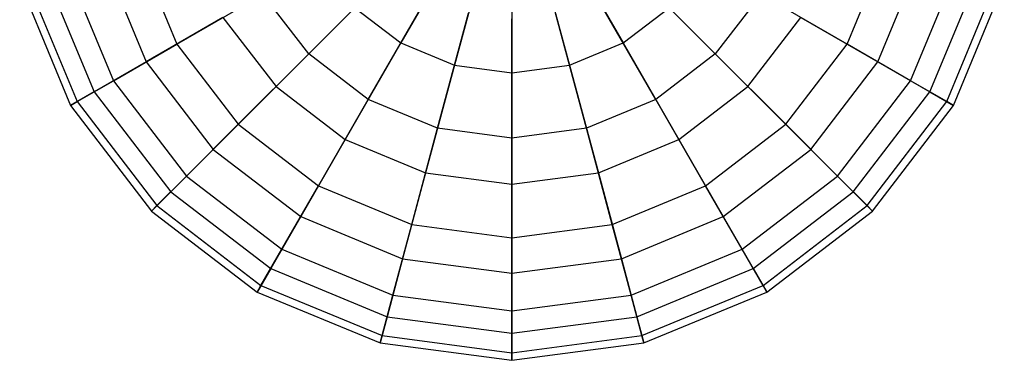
# Model space of a CAD drawing. Extents: x -38.6 to 39.4, y -37.8 to 40.2.
# Tile 41 of 49: x 5.9 to 12.2, y 23.3 to 25.5. Entities that reach past the tile are written whole.
import ezdxf

# ---------------------------------------------------------------- set-up
doc = ezdxf.new("R2010")
doc.units = 0
doc.header["$LTSCALE"] = 2.54
doc.layers.get('0').update_dxf_attribs({"color": 13, "linetype": 'CONTINUOUS'})

# ---------------------------------------------------------------- blocks, each defined once
blk = doc.blocks.new('GRUPUJ_1')
at = {"color": 0}
for p, q in [((47.3667, 63.8703, 15.1895), (46.96, 63.1659, 14.9211)), ((47.3667, 63.8703, 15.1895), (46.96, 63.1659, 14.9211)), ((47.9796, 63.8703, 15.1895), (48.3863, 63.1659, 14.9211)), ((47.9796, 63.8703, 15.1895), (48.3863, 63.1659, 14.9211)), ((47.5145, 63.809, 15.1895), (47.304, 63.0234, 14.9211)), ((47.5145, 63.809, 15.1895), (47.304, 63.0234, 14.9211)), ((47.6731, 63.7881, 15.1895), (47.6731, 62.9748, 14.9211)), ((47.6731, 63.7881, 15.1895), (47.6731, 62.9748, 14.9211)), ((47.8318, 63.809, 15.1895), (48.0423, 63.0234, 14.9211)), ((47.8318, 63.809, 15.1895), (48.0423, 63.0234, 14.9211)), ((45.2728, 63.7579, 9.8238), (45.5211, 63.1586, 9.8238)), ((45.2728, 63.7579, 9.8238), (45.5211, 63.1586, 9.8238)), ((49.8252, 63.1586, 9.8238), (50.0735, 63.7579, 9.8238)), ((49.8252, 63.1586, 9.8238), (50.0735, 63.7579, 9.8238)), ((45.053, 63.699, 13.8121), (45.324, 63.0448, 13.8121)), ((45.053, 63.699, 13.8121), (45.324, 63.0448, 13.8121)), ((50.0223, 63.0448, 13.8121), (50.2933, 63.699, 13.8121)), ((50.0223, 63.0448, 13.8121), (50.2933, 63.699, 13.8121)), ((44.6808, 63.5993, 13.0471), (44.9903, 62.8521, 13.0471)), ((44.6808, 63.5993, 13.0471), (44.9903, 62.8521, 13.0471)), ((44.819, 63.6363, 10.54), (45.1142, 62.9237, 10.54)), ((44.819, 63.6363, 10.54), (45.1142, 62.9237, 10.54)), ((46.368, 63.0959, 9.2537), (46.9089, 63.6368, 8.8683)), ((46.368, 63.0959, 9.2537), (46.9089, 63.6368, 8.8683)), ((48.9783, 63.0959, 9.2537), (48.4374, 63.6368, 8.8683)), ((48.9783, 63.0959, 9.2537), (48.4374, 63.6368, 8.8683)), ((50.2321, 62.9237, 10.54), (50.5273, 63.6363, 10.54)), ((50.2321, 62.9237, 10.54), (50.5273, 63.6363, 10.54)), ((50.356, 62.8521, 13.0471), (50.6655, 63.5993, 13.0471)), ((50.356, 62.8521, 13.0471), (50.6655, 63.5993, 13.0471)), ((44.5125, 63.5542, 12.2085), (44.8394, 62.765, 12.2085)), ((44.5125, 63.5542, 12.2085), (44.8394, 62.765, 12.2085)), ((44.5597, 63.5668, 11.3533), (44.8817, 62.7894, 11.3533)), ((44.5597, 63.5668, 11.3533), (44.8817, 62.7894, 11.3533)), ((50.4646, 62.7894, 11.3533), (50.7866, 63.5668, 11.3533)), ((50.4646, 62.7894, 11.3533), (50.7866, 63.5668, 11.3533)), ((50.5068, 62.765, 12.2085), (50.8337, 63.5542, 12.2085)), ((50.5068, 62.765, 12.2085), (50.8337, 63.5542, 12.2085)), ((45.5211, 63.1586, 9.8238), (46.0746, 63.4782, 9.2537)), ((45.5211, 63.1586, 9.8238), (46.0746, 63.4782, 9.2537)), ((46.368, 63.0959, 9.2537), (46.0746, 63.4782, 9.2537)), ((46.368, 63.0959, 9.2537), (46.0746, 63.4782, 9.2537)), ((46.7502, 62.8025, 9.2537), (47.1327, 63.465, 8.8683)), ((46.7502, 62.8025, 9.2537), (47.1327, 63.465, 8.8683)), ((48.596, 62.8025, 9.2537), (48.2136, 63.465, 8.8683)), ((48.596, 62.8025, 9.2537), (48.2136, 63.465, 8.8683)), ((49.2717, 63.4782, 9.2537), (48.9783, 63.0959, 9.2537)), ((49.2717, 63.4782, 9.2537), (48.9783, 63.0959, 9.2537)), ((49.8252, 63.1586, 9.8238), (49.2717, 63.4782, 9.2537)), ((49.8252, 63.1586, 9.8238), (49.2717, 63.4782, 9.2537)), ((46.6646, 63.3925, 14.9211), (46.1582, 62.8861, 14.4512)), ((46.6646, 63.3925, 14.9211), (46.1582, 62.8861, 14.4512)), ((46.6646, 63.3925, 14.9211), (46.96, 63.1659, 14.9211)), ((46.6646, 63.3925, 14.9211), (46.96, 63.1659, 14.9211)), ((47.1954, 62.6181, 9.2537), (47.3934, 63.357, 8.8683)), ((47.1954, 62.6181, 9.2537), (47.3934, 63.357, 8.8683)), ((48.1509, 62.6181, 9.2537), (47.9529, 63.357, 8.8683)), ((48.1509, 62.6181, 9.2537), (47.9529, 63.357, 8.8683)), ((48.3863, 63.1659, 14.9211), (48.6817, 63.3925, 14.9211)), ((48.3863, 63.1659, 14.9211), (48.6817, 63.3925, 14.9211)), ((48.6817, 63.3925, 14.9211), (49.1881, 62.8861, 14.4512)), ((48.6817, 63.3925, 14.9211), (49.1881, 62.8861, 14.4512)), ((45.8177, 63.3298, 14.4512), (45.324, 63.0448, 13.8121)), ((45.8177, 63.3298, 14.4512), (45.324, 63.0448, 13.8121)), ((45.8177, 63.3298, 14.4512), (46.1582, 62.8861, 14.4512)), ((45.8177, 63.3298, 14.4512), (46.1582, 62.8861, 14.4512)), ((47.6731, 62.5553, 9.2537), (47.6731, 63.3202, 8.8683)), ((47.6731, 62.5553, 9.2537), (47.6731, 63.3202, 8.8683)), ((49.1881, 62.8861, 14.4512), (49.5285, 63.3298, 14.4512)), ((49.1881, 62.8861, 14.4512), (49.5285, 63.3298, 14.4512)), ((49.5285, 63.3298, 14.4512), (50.0223, 63.0448, 13.8121)), ((49.5285, 63.3298, 14.4512), (50.0223, 63.0448, 13.8121)), ((45.1142, 62.9237, 10.54), (45.5211, 63.1586, 9.8238)), ((45.1142, 62.9237, 10.54), (45.5211, 63.1586, 9.8238)), ((45.5211, 63.1586, 9.8238), (45.916, 62.6439, 9.8238)), ((45.5211, 63.1586, 9.8238), (45.916, 62.6439, 9.8238)), ((46.96, 63.1659, 14.9211), (46.6019, 62.5457, 14.4512)), ((46.96, 63.1659, 14.9211), (46.6019, 62.5457, 14.4512)), ((46.96, 63.1659, 14.9211), (47.304, 63.0234, 14.9211)), ((46.96, 63.1659, 14.9211), (47.304, 63.0234, 14.9211)), ((48.0423, 63.0234, 14.9211), (48.3863, 63.1659, 14.9211)), ((48.0423, 63.0234, 14.9211), (48.3863, 63.1659, 14.9211)), ((48.3863, 63.1659, 14.9211), (48.7444, 62.5457, 14.4512)), ((48.3863, 63.1659, 14.9211), (48.7444, 62.5457, 14.4512)), ((49.4303, 62.6439, 9.8238), (49.8252, 63.1586, 9.8238)), ((49.4303, 62.6439, 9.8238), (49.8252, 63.1586, 9.8238)), ((50.2321, 62.9237, 10.54), (49.8252, 63.1586, 9.8238)), ((50.2321, 62.9237, 10.54), (49.8252, 63.1586, 9.8238)), ((45.916, 62.6439, 9.8238), (46.368, 63.0959, 9.2537)), ((45.916, 62.6439, 9.8238), (46.368, 63.0959, 9.2537)), ((46.7502, 62.8025, 9.2537), (46.368, 63.0959, 9.2537)), ((46.7502, 62.8025, 9.2537), (46.368, 63.0959, 9.2537)), ((48.9783, 63.0959, 9.2537), (48.596, 62.8025, 9.2537)), ((48.9783, 63.0959, 9.2537), (48.596, 62.8025, 9.2537)), ((49.4303, 62.6439, 9.8238), (48.9783, 63.0959, 9.2537)), ((49.4303, 62.6439, 9.8238), (48.9783, 63.0959, 9.2537)), ((45.324, 63.0448, 13.8121), (44.9903, 62.8521, 13.0471)), ((45.324, 63.0448, 13.8121), (44.9903, 62.8521, 13.0471)), ((45.324, 63.0448, 13.8121), (45.755, 62.483, 13.8121)), ((45.324, 63.0448, 13.8121), (45.755, 62.483, 13.8121)), ((47.304, 63.0234, 14.9211), (47.1186, 62.3316, 14.4512)), ((47.304, 63.0234, 14.9211), (47.1186, 62.3316, 14.4512)), ((47.304, 63.0234, 14.9211), (47.6731, 62.9748, 14.9211)), ((47.304, 63.0234, 14.9211), (47.6731, 62.9748, 14.9211)), ((47.6731, 62.9748, 14.9211), (48.0423, 63.0234, 14.9211)), ((47.6731, 62.9748, 14.9211), (48.0423, 63.0234, 14.9211)), ((48.0423, 63.0234, 14.9211), (48.2276, 62.3316, 14.4512)), ((48.0423, 63.0234, 14.9211), (48.2276, 62.3316, 14.4512)), ((49.5912, 62.483, 13.8121), (50.0223, 63.0448, 13.8121)), ((49.5912, 62.483, 13.8121), (50.0223, 63.0448, 13.8121)), ((50.0223, 63.0448, 13.8121), (50.356, 62.8521, 13.0471)), ((50.0223, 63.0448, 13.8121), (50.356, 62.8521, 13.0471)), ((47.6731, 62.9748, 14.9211), (47.6731, 62.2586, 14.4512)), ((47.6731, 62.9748, 14.9211), (47.6731, 62.2586, 14.4512)), ((44.8817, 62.7894, 11.3533), (45.1142, 62.9237, 10.54)), ((44.8817, 62.7894, 11.3533), (45.1142, 62.9237, 10.54)), ((45.1142, 62.9237, 10.54), (45.5838, 62.3117, 10.54)), ((45.1142, 62.9237, 10.54), (45.5838, 62.3117, 10.54)), ((49.7625, 62.3117, 10.54), (50.2321, 62.9237, 10.54)), ((49.7625, 62.3117, 10.54), (50.2321, 62.9237, 10.54)), ((50.4646, 62.7894, 11.3533), (50.2321, 62.9237, 10.54)), ((50.4646, 62.7894, 11.3533), (50.2321, 62.9237, 10.54)), ((44.9903, 62.8521, 13.0471), (44.8394, 62.765, 12.2085)), ((44.9903, 62.8521, 13.0471), (44.8394, 62.765, 12.2085)), ((44.9903, 62.8521, 13.0471), (45.4826, 62.2105, 13.0471)), ((44.9903, 62.8521, 13.0471), (45.4826, 62.2105, 13.0471)), ((46.1582, 62.8861, 14.4512), (45.755, 62.483, 13.8121)), ((46.1582, 62.8861, 14.4512), (45.755, 62.483, 13.8121)), ((46.1582, 62.8861, 14.4512), (46.6019, 62.5457, 14.4512)), ((46.1582, 62.8861, 14.4512), (46.6019, 62.5457, 14.4512)), ((48.7444, 62.5457, 14.4512), (49.1881, 62.8861, 14.4512)), ((48.7444, 62.5457, 14.4512), (49.1881, 62.8861, 14.4512)), ((49.1881, 62.8861, 14.4512), (49.5912, 62.483, 13.8121)), ((49.1881, 62.8861, 14.4512), (49.5912, 62.483, 13.8121)), ((49.8637, 62.2105, 13.0471), (50.356, 62.8521, 13.0471)), ((49.8637, 62.2105, 13.0471), (50.356, 62.8521, 13.0471)), ((50.356, 62.8521, 13.0471), (50.5068, 62.765, 12.2085)), ((50.356, 62.8521, 13.0471), (50.5068, 62.765, 12.2085)), ((44.8394, 62.765, 12.2085), (44.8817, 62.7894, 11.3533)), ((44.8394, 62.765, 12.2085), (44.8817, 62.7894, 11.3533)), ((44.8817, 62.7894, 11.3533), (45.3939, 62.1219, 11.3533)), ((44.8817, 62.7894, 11.3533), (45.3939, 62.1219, 11.3533)), ((46.4306, 62.249, 9.8238), (46.7502, 62.8025, 9.2537)), ((46.4306, 62.249, 9.8238), (46.7502, 62.8025, 9.2537)), ((47.1954, 62.6181, 9.2537), (46.7502, 62.8025, 9.2537)), ((47.1954, 62.6181, 9.2537), (46.7502, 62.8025, 9.2537)), ((48.596, 62.8025, 9.2537), (48.1509, 62.6181, 9.2537)), ((48.596, 62.8025, 9.2537), (48.1509, 62.6181, 9.2537)), ((48.9156, 62.249, 9.8238), (48.596, 62.8025, 9.2537)), ((48.9156, 62.249, 9.8238), (48.596, 62.8025, 9.2537)), ((49.9523, 62.1219, 11.3533), (50.4646, 62.7894, 11.3533)), ((49.9523, 62.1219, 11.3533), (50.4646, 62.7894, 11.3533)), ((50.5068, 62.765, 12.2085), (50.4646, 62.7894, 11.3533)), ((50.5068, 62.765, 12.2085), (50.4646, 62.7894, 11.3533)), ((44.8394, 62.765, 12.2085), (45.3594, 62.0873, 12.2085)), ((44.8394, 62.765, 12.2085), (45.3594, 62.0873, 12.2085)), ((49.9869, 62.0873, 12.2085), (50.5068, 62.765, 12.2085)), ((49.9869, 62.0873, 12.2085), (50.5068, 62.765, 12.2085)), ((45.5838, 62.3117, 10.54), (45.916, 62.6439, 9.8238)), ((45.5838, 62.3117, 10.54), (45.916, 62.6439, 9.8238)), ((45.916, 62.6439, 9.8238), (46.4306, 62.249, 9.8238)), ((45.916, 62.6439, 9.8238), (46.4306, 62.249, 9.8238)), ((48.9156, 62.249, 9.8238), (49.4303, 62.6439, 9.8238)), ((48.9156, 62.249, 9.8238), (49.4303, 62.6439, 9.8238)), ((49.7625, 62.3117, 10.54), (49.4303, 62.6439, 9.8238)), ((49.7625, 62.3117, 10.54), (49.4303, 62.6439, 9.8238)), ((47.03, 62.0007, 9.8238), (47.1954, 62.6181, 9.2537)), ((47.03, 62.0007, 9.8238), (47.1954, 62.6181, 9.2537)), ((47.6731, 62.5553, 9.2537), (47.1954, 62.6181, 9.2537)), ((47.6731, 62.5553, 9.2537), (47.1954, 62.6181, 9.2537)), ((48.1509, 62.6181, 9.2537), (47.6731, 62.5553, 9.2537)), ((48.1509, 62.6181, 9.2537), (47.6731, 62.5553, 9.2537)), ((48.3163, 62.0007, 9.8238), (48.1509, 62.6181, 9.2537)), ((48.3163, 62.0007, 9.8238), (48.1509, 62.6181, 9.2537)), ((46.6019, 62.5457, 14.4512), (46.3168, 62.0519, 13.8121)), ((46.6019, 62.5457, 14.4512), (46.3168, 62.0519, 13.8121)), ((46.6019, 62.5457, 14.4512), (47.1186, 62.3316, 14.4512)), ((46.6019, 62.5457, 14.4512), (47.1186, 62.3316, 14.4512)), ((47.6731, 61.9161, 9.8238), (47.6731, 62.5553, 9.2537)), ((47.6731, 61.9161, 9.8238), (47.6731, 62.5553, 9.2537)), ((48.2276, 62.3316, 14.4512), (48.7444, 62.5457, 14.4512)), ((48.2276, 62.3316, 14.4512), (48.7444, 62.5457, 14.4512)), ((48.7444, 62.5457, 14.4512), (49.0294, 62.0519, 13.8121)), ((48.7444, 62.5457, 14.4512), (49.0294, 62.0519, 13.8121)), ((45.755, 62.483, 13.8121), (45.4826, 62.2105, 13.0471)), ((45.755, 62.483, 13.8121), (45.4826, 62.2105, 13.0471)), ((45.755, 62.483, 13.8121), (46.3168, 62.0519, 13.8121)), ((45.755, 62.483, 13.8121), (46.3168, 62.0519, 13.8121)), ((49.0294, 62.0519, 13.8121), (49.5912, 62.483, 13.8121)), ((49.0294, 62.0519, 13.8121), (49.5912, 62.483, 13.8121)), ((49.5912, 62.483, 13.8121), (49.8637, 62.2105, 13.0471)), ((49.5912, 62.483, 13.8121), (49.8637, 62.2105, 13.0471)), ((47.1186, 62.3316, 14.4512), (46.9711, 61.7809, 13.8121)), ((47.1186, 62.3316, 14.4512), (46.9711, 61.7809, 13.8121)), ((47.1186, 62.3316, 14.4512), (47.6731, 62.2586, 14.4512)), ((47.1186, 62.3316, 14.4512), (47.6731, 62.2586, 14.4512)), ((47.6731, 62.2586, 14.4512), (48.2276, 62.3316, 14.4512)), ((47.6731, 62.2586, 14.4512), (48.2276, 62.3316, 14.4512)), ((48.2276, 62.3316, 14.4512), (48.3752, 61.7809, 13.8121)), ((48.2276, 62.3316, 14.4512), (48.3752, 61.7809, 13.8121)), ((45.3939, 62.1219, 11.3533), (45.5838, 62.3117, 10.54)), ((45.3939, 62.1219, 11.3533), (45.5838, 62.3117, 10.54)), ((45.5838, 62.3117, 10.54), (46.1957, 61.8421, 10.54)), ((45.5838, 62.3117, 10.54), (46.1957, 61.8421, 10.54)), ((49.1505, 61.8421, 10.54), (49.7625, 62.3117, 10.54)), ((49.1505, 61.8421, 10.54), (49.7625, 62.3117, 10.54)), ((49.9523, 62.1219, 11.3533), (49.7625, 62.3117, 10.54)), ((49.9523, 62.1219, 11.3533), (49.7625, 62.3117, 10.54)), ((45.4826, 62.2105, 13.0471), (45.3594, 62.0873, 12.2085)), ((45.4826, 62.2105, 13.0471), (45.3594, 62.0873, 12.2085)), ((45.4826, 62.2105, 13.0471), (46.1242, 61.7182, 13.0471)), ((45.4826, 62.2105, 13.0471), (46.1242, 61.7182, 13.0471)), ((46.1957, 61.8421, 10.54), (46.4306, 62.249, 9.8238)), ((46.1957, 61.8421, 10.54), (46.4306, 62.249, 9.8238)), ((46.4306, 62.249, 9.8238), (47.03, 62.0007, 9.8238)), ((46.4306, 62.249, 9.8238), (47.03, 62.0007, 9.8238)), ((47.6731, 62.2586, 14.4512), (47.6731, 61.6885, 13.8121)), ((47.6731, 62.2586, 14.4512), (47.6731, 61.6885, 13.8121)), ((48.3163, 62.0007, 9.8238), (48.9156, 62.249, 9.8238)), ((48.3163, 62.0007, 9.8238), (48.9156, 62.249, 9.8238)), ((49.1505, 61.8421, 10.54), (48.9156, 62.249, 9.8238)), ((49.1505, 61.8421, 10.54), (48.9156, 62.249, 9.8238)), ((49.2221, 61.7182, 13.0471), (49.8637, 62.2105, 13.0471)), ((49.2221, 61.7182, 13.0471), (49.8637, 62.2105, 13.0471)), ((49.8637, 62.2105, 13.0471), (49.9869, 62.0873, 12.2085)), ((49.8637, 62.2105, 13.0471), (49.9869, 62.0873, 12.2085)), ((45.3594, 62.0873, 12.2085), (45.3939, 62.1219, 11.3533)), ((45.3594, 62.0873, 12.2085), (45.3939, 62.1219, 11.3533)), ((45.3594, 62.0873, 12.2085), (46.0371, 61.5674, 12.2085)), ((45.3594, 62.0873, 12.2085), (46.0371, 61.5674, 12.2085)), ((45.3939, 62.1219, 11.3533), (46.0615, 61.6096, 11.3533)), ((45.3939, 62.1219, 11.3533), (46.0615, 61.6096, 11.3533)), ((49.2848, 61.6096, 11.3533), (49.9523, 62.1219, 11.3533)), ((49.2848, 61.6096, 11.3533), (49.9523, 62.1219, 11.3533)), ((49.3092, 61.5674, 12.2085), (49.9869, 62.0873, 12.2085)), ((49.3092, 61.5674, 12.2085), (49.9869, 62.0873, 12.2085)), ((49.9869, 62.0873, 12.2085), (49.9523, 62.1219, 11.3533)), ((49.9869, 62.0873, 12.2085), (49.9523, 62.1219, 11.3533)), ((46.3168, 62.0519, 13.8121), (46.1242, 61.7182, 13.0471)), ((46.3168, 62.0519, 13.8121), (46.1242, 61.7182, 13.0471)), ((46.3168, 62.0519, 13.8121), (46.9711, 61.7809, 13.8121)), ((46.3168, 62.0519, 13.8121), (46.9711, 61.7809, 13.8121)), ((48.3752, 61.7809, 13.8121), (49.0294, 62.0519, 13.8121)), ((48.3752, 61.7809, 13.8121), (49.0294, 62.0519, 13.8121)), ((49.0294, 62.0519, 13.8121), (49.2221, 61.7182, 13.0471)), ((49.0294, 62.0519, 13.8121), (49.2221, 61.7182, 13.0471)), ((46.9084, 61.5469, 10.54), (47.03, 62.0007, 9.8238)), ((46.9084, 61.5469, 10.54), (47.03, 62.0007, 9.8238)), ((47.03, 62.0007, 9.8238), (47.6731, 61.9161, 9.8238)), ((47.03, 62.0007, 9.8238), (47.6731, 61.9161, 9.8238)), ((47.6731, 61.9161, 9.8238), (48.3163, 62.0007, 9.8238)), ((47.6731, 61.9161, 9.8238), (48.3163, 62.0007, 9.8238)), ((48.4379, 61.5469, 10.54), (48.3163, 62.0007, 9.8238)), ((48.4379, 61.5469, 10.54), (48.3163, 62.0007, 9.8238)), ((47.6731, 61.4462, 10.54), (47.6731, 61.9161, 9.8238)), ((47.6731, 61.4462, 10.54), (47.6731, 61.9161, 9.8238)), ((46.0615, 61.6096, 11.3533), (46.1957, 61.8421, 10.54)), ((46.0615, 61.6096, 11.3533), (46.1957, 61.8421, 10.54)), ((46.1957, 61.8421, 10.54), (46.9084, 61.5469, 10.54)), ((46.1957, 61.8421, 10.54), (46.9084, 61.5469, 10.54)), ((48.4379, 61.5469, 10.54), (49.1505, 61.8421, 10.54)), ((48.4379, 61.5469, 10.54), (49.1505, 61.8421, 10.54)), ((49.2848, 61.6096, 11.3533), (49.1505, 61.8421, 10.54)), ((49.2848, 61.6096, 11.3533), (49.1505, 61.8421, 10.54)), ((46.9711, 61.7809, 13.8121), (46.8713, 61.4087, 13.0471)), ((46.9711, 61.7809, 13.8121), (46.8713, 61.4087, 13.0471)), ((46.9711, 61.7809, 13.8121), (47.6731, 61.6885, 13.8121)), ((46.9711, 61.7809, 13.8121), (47.6731, 61.6885, 13.8121)), ((47.6731, 61.6885, 13.8121), (48.3752, 61.7809, 13.8121)), ((47.6731, 61.6885, 13.8121), (48.3752, 61.7809, 13.8121)), ((48.3752, 61.7809, 13.8121), (48.4749, 61.4087, 13.0471)), ((48.3752, 61.7809, 13.8121), (48.4749, 61.4087, 13.0471)), ((46.1242, 61.7182, 13.0471), (46.0371, 61.5674, 12.2085)), ((46.1242, 61.7182, 13.0471), (46.0371, 61.5674, 12.2085)), ((46.1242, 61.7182, 13.0471), (46.8713, 61.4087, 13.0471)), ((46.1242, 61.7182, 13.0471), (46.8713, 61.4087, 13.0471)), ((48.4749, 61.4087, 13.0471), (49.2221, 61.7182, 13.0471)), ((48.4749, 61.4087, 13.0471), (49.2221, 61.7182, 13.0471)), ((49.2221, 61.7182, 13.0471), (49.3092, 61.5674, 12.2085)), ((49.2221, 61.7182, 13.0471), (49.3092, 61.5674, 12.2085)), ((47.6731, 61.6885, 13.8121), (47.6731, 61.3032, 13.0471)), ((47.6731, 61.6885, 13.8121), (47.6731, 61.3032, 13.0471)), ((46.0371, 61.5674, 12.2085), (46.0615, 61.6096, 11.3533)), ((46.0371, 61.5674, 12.2085), (46.0615, 61.6096, 11.3533)), ((46.0615, 61.6096, 11.3533), (46.8389, 61.2876, 11.3533)), ((46.0615, 61.6096, 11.3533), (46.8389, 61.2876, 11.3533)), ((48.5074, 61.2876, 11.3533), (49.2848, 61.6096, 11.3533)), ((48.5074, 61.2876, 11.3533), (49.2848, 61.6096, 11.3533)), ((49.3092, 61.5674, 12.2085), (49.2848, 61.6096, 11.3533)), ((49.3092, 61.5674, 12.2085), (49.2848, 61.6096, 11.3533)), ((46.0371, 61.5674, 12.2085), (46.8263, 61.2405, 12.2085)), ((46.0371, 61.5674, 12.2085), (46.8263, 61.2405, 12.2085)), ((46.8389, 61.2876, 11.3533), (46.9084, 61.5469, 10.54)), ((46.8389, 61.2876, 11.3533), (46.9084, 61.5469, 10.54)), ((46.9084, 61.5469, 10.54), (47.6731, 61.4462, 10.54)), ((46.9084, 61.5469, 10.54), (47.6731, 61.4462, 10.54)), ((47.6731, 61.4462, 10.54), (48.4379, 61.5469, 10.54)), ((47.6731, 61.4462, 10.54), (48.4379, 61.5469, 10.54)), ((48.5074, 61.2876, 11.3533), (48.4379, 61.5469, 10.54)), ((48.5074, 61.2876, 11.3533), (48.4379, 61.5469, 10.54)), ((48.52, 61.2405, 12.2085), (49.3092, 61.5674, 12.2085)), ((48.52, 61.2405, 12.2085), (49.3092, 61.5674, 12.2085)), ((47.6731, 61.1778, 11.3533), (47.6731, 61.4462, 10.54)), ((47.6731, 61.1778, 11.3533), (47.6731, 61.4462, 10.54)), ((46.8713, 61.4087, 13.0471), (46.8263, 61.2405, 12.2085)), ((46.8713, 61.4087, 13.0471), (46.8263, 61.2405, 12.2085)), ((46.8713, 61.4087, 13.0471), (47.6731, 61.3032, 13.0471)), ((46.8713, 61.4087, 13.0471), (47.6731, 61.3032, 13.0471)), ((47.6731, 61.3032, 13.0471), (48.4749, 61.4087, 13.0471)), ((47.6731, 61.3032, 13.0471), (48.4749, 61.4087, 13.0471)), ((48.4749, 61.4087, 13.0471), (48.4861, 61.3673, 12.8392)), ((48.4749, 61.4087, 13.0471), (48.4861, 61.3673, 12.8392)), ((48.4861, 61.3673, 12.8392), (48.52, 61.2405, 12.2085)), ((48.4861, 61.3673, 12.8392), (48.52, 61.2405, 12.2085)), ((46.8263, 61.2405, 12.2085), (46.8389, 61.2876, 11.3533)), ((46.8263, 61.2405, 12.2085), (46.8389, 61.2876, 11.3533)), ((46.8389, 61.2876, 11.3533), (47.6731, 61.1778, 11.3533)), ((46.8389, 61.2876, 11.3533), (47.6731, 61.1778, 11.3533)), ((47.6731, 61.3032, 13.0471), (47.6731, 61.129, 12.2085)), ((47.6731, 61.3032, 13.0471), (47.6731, 61.129, 12.2085)), ((47.6731, 61.1778, 11.3533), (48.5074, 61.2876, 11.3533)), ((47.6731, 61.1778, 11.3533), (48.5074, 61.2876, 11.3533)), ((48.52, 61.2405, 12.2085), (48.5074, 61.2876, 11.3533)), ((48.52, 61.2405, 12.2085), (48.5074, 61.2876, 11.3533)), ((46.8263, 61.2405, 12.2085), (47.6731, 61.129, 12.2085)), ((46.8263, 61.2405, 12.2085), (47.6731, 61.129, 12.2085)), ((47.6731, 61.129, 12.2085), (48.52, 61.2405, 12.2085)), ((47.6731, 61.129, 12.2085), (48.52, 61.2405, 12.2085)), ((47.6731, 61.129, 12.2085), (47.6731, 61.1778, 11.3533)), ((47.6731, 61.129, 12.2085), (47.6731, 61.1778, 11.3533))]:
    blk.add_line(p, q, dxfattribs=at)

msp = doc.modelspace()

# ---------------------------------------------------------------- block references
at = {"color": 0}
msp.add_blockref('GRUPUJ_1', (-38.6046, -37.8416, 0.1598), dxfattribs=at)

doc.saveas('drawing.dxf')
